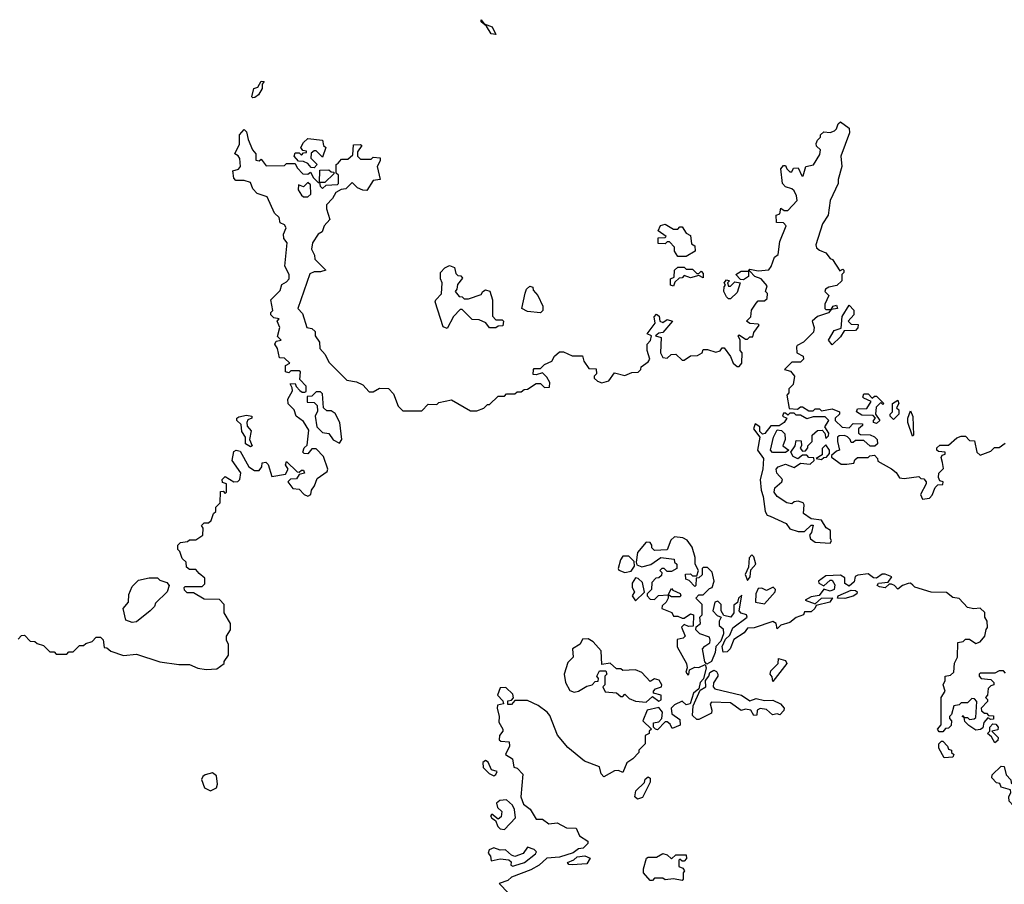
# Model space of a CAD drawing. Extents: x 1980017 to 2252640, y 74400 to 266395.
# Tile 17 of 256: x 2084313 to 2088969, y 105671 to 109760. Entities that reach past the tile are written whole.
import ezdxf

# ---------------------------------------------------------------- set-up
doc = ezdxf.new("R2010")
doc.units = 0

msp = doc.modelspace()

# ---------------------------------------------------------------- linework, layer by layer
at = {"layer": '0CON20XD'}
for points in [[(2086565, 109690), (2086543, 109693), (2086520, 109730), (2086495, 109750), (2086495, 109760), (2086510, 109740), (2086547, 109727), (2086565, 109690)], [(2085415, 109390), (2085410, 109395), (2085420, 109435), (2085438.3, 109441.7), (2085455, 109470), (2085468.3, 109468.3), (2085460, 109455), (2085460, 109435), (2085442.5, 109405), (2085425, 109392.5), (2085415, 109390)], [(2085161.7, 107141.7), (2085145, 107160), (2085115, 107160), (2085101.7, 107171.7), (2085100, 107195), (2085081.7, 107211.7), (2085070, 107245), (2085060, 107255), (2085060, 107275), (2085073, 107287), (2085107, 107293), (2085115, 107300), (2085145, 107300), (2085178.3, 107321.7), (2085180, 107355), (2085171.7, 107368.3), (2085185, 107380), (2085205, 107380), (2085218.3, 107391.7), (2085230, 107425), (2085240, 107435), (2085240, 107455), (2085260, 107475), (2085261.7, 107528.3), (2085275, 107530), (2085285, 107520), (2085290, 107525), (2085290, 107565), (2085271.7, 107571.7), (2085270, 107585), (2085285, 107600), (2085325, 107573.8), (2085345, 107576), (2085354.4, 107585.6), (2085357.8, 107617.8), (2085317.5, 107675), (2085325, 107717.5), (2085336.4, 107723.6), (2085355, 107720), (2085396.7, 107645), (2085422.5, 107627.5), (2085445, 107627.5), (2085457.5, 107645), (2085460, 107665), (2085477, 107667), (2085487, 107657), (2085505, 107600), (2085569.3, 107610.7), (2085582.5, 107635), (2085570, 107655), (2085575, 107670), (2085625, 107622.5), (2085635, 107620), (2085645, 107630), (2085655, 107630), (2085660, 107615), (2085635, 107610), (2085621.7, 107588.3), (2085593, 107587), (2085580, 107575), (2085605, 107542.5), (2085635, 107540), (2085657.5, 107515), (2085675, 107507.5), (2085690, 107515), (2085693.3, 107535), (2085707.5, 107555), (2085720, 107590), (2085767, 107623), (2085770, 107635), (2085750, 107695), (2085715, 107730), (2085695, 107730), (2085675, 107707.5), (2085658.3, 107708.3), (2085652.5, 107715), (2085657.5, 107735), (2085671.7, 107748.3), (2085679.3, 107819.3), (2085655, 107860), (2085620, 107885), (2085610, 107915), (2085583, 107943), (2085580, 107965), (2085602.5, 108005), (2085601.7, 108018.3), (2085591.7, 108038.3), (2085615, 108040), (2085620, 108025), (2085637, 108007), (2085648.3, 107998.3), (2085661.7, 107998.3), (2085667.5, 108002.5), (2085667, 108027), (2085638.3, 108058.3), (2085640, 108095), (2085635, 108100), (2085595, 108100), (2085585, 108090), (2085570, 108095), (2085570, 108125), (2085590, 108135), (2085565, 108160), (2085541.7, 108161.7), (2085532.5, 108205), (2085520, 108225), (2085525, 108240), (2085550, 108245), (2085532.5, 108262.5), (2085542.5, 108305), (2085530, 108335), (2085540, 108345), (2085515, 108350), (2085500, 108365), (2085500, 108375), (2085510, 108385), (2085500, 108435), (2085545, 108480), (2085551.7, 108508.3), (2085575, 108520), (2085587.5, 108535), (2085587.5, 108555), (2085566.7, 108595), (2085577.5, 108705), (2085562.5, 108725), (2085560, 108745), (2085572.5, 108775), (2085565, 108790), (2085545, 108800), (2085540, 108825), (2085517.5, 108845), (2085483, 108923), (2085435, 108937.5), (2085415, 108960), (2085405, 108990), (2085375, 109000), (2085335, 109000), (2085325, 109010), (2085320, 109045), (2085347, 109053), (2085357.5, 109065), (2085353.6, 109103.6), (2085346.4, 109116.4), (2085330, 109125), (2085351.7, 109171.7), (2085352.5, 109215), (2085375, 109240), (2085385, 109230), (2085393, 109193), (2085413.8, 109143.8), (2085430, 109125), (2085430, 109095), (2085445, 109092.5), (2085455, 109100), (2085478.3, 109068.3), (2085565, 109070), (2085575, 109080), (2085615, 109080), (2085625, 109060), (2085651.7, 109031.7), (2085675, 109030), (2085688.3, 109038.3), (2085701.7, 109011.7), (2085725, 108990), (2085730, 108990), (2085731.7, 109048.3), (2085775, 109050), (2085785, 109040), (2085798.3, 109038.3), (2085798.3, 109031.7), (2085755, 108990), (2085730, 108990), (2085733, 108973), (2085745, 108962.5), (2085762.5, 108977.5), (2085815, 108980), (2085820, 108985), (2085820, 109025), (2085810, 109035), (2085810, 109075), (2085818.3, 109081.7), (2085835, 109100), (2085865, 109100), (2085888.3, 109121.7), (2085891.7, 109168.3), (2085925, 109170), (2085930, 109165), (2085910, 109135), (2085910, 109115), (2085925, 109100), (2085975, 109100), (2085985, 109110), (2086017, 109107), (2086017, 109093), (2086002.5, 109065), (2086017.5, 109005), (2085985, 109000), (2085955, 108952.5), (2085935, 108953.3), (2085910, 108965), (2085885, 108990), (2085855, 108960), (2085832.5, 108957.5), (2085807, 108943), (2085792.5, 108915), (2085763.3, 108885), (2085763.3, 108865), (2085780, 108815), (2085752.5, 108785), (2085743, 108757), (2085723.6, 108746.4), (2085697.5, 108705), (2085693.3, 108675), (2085707, 108647), (2085708.3, 108628.3), (2085760, 108575), (2085735, 108567.5), (2085705, 108567.5), (2085685, 108557.5), (2085627.5, 108395), (2085650.7, 108370.7), (2085670, 108305), (2085695, 108300), (2085710, 108285), (2085710, 108265), (2085730, 108235), (2085732.5, 108205), (2085757, 108177), (2085775, 108140), (2085860, 108055), (2085905, 108047.5), (2085935, 108032.5), (2085965, 108000), (2085985, 108000), (2086015, 108017.5), (2086056.1, 108016.1), (2086080.7, 107990.7), (2086103, 107933), (2086125, 107910), (2086215, 107910), (2086245, 107942.5), (2086285, 107940), (2086295, 107950), (2086355, 107962.5), (2086445, 107910), (2086475, 107910), (2086507, 107923), (2086525, 107940), (2086535, 107940), (2086575, 107980), (2086605, 107980), (2086615, 107990), (2086655, 107990), (2086665, 108000), (2086685, 108000), (2086698.3, 108011.7), (2086715, 108012.5), (2086755, 108040), (2086775, 108040), (2086795, 108020), (2086818.3, 108021.7), (2086820, 108045), (2086805, 108070), (2086785, 108090), (2086755, 108080), (2086741.7, 108081.7), (2086742.5, 108105), (2086745, 108110), (2086775, 108110), (2086795, 108130), (2086830, 108145), (2086841.7, 108168.3), (2086865, 108190), (2086885, 108190), (2086925, 108170), (2086975, 108170), (2086980, 108145), (2087005, 108110), (2087038.3, 108108.3), (2087040, 108085), (2087030, 108075), (2087030, 108065), (2087045, 108050), (2087065, 108042.5), (2087098.3, 108051.7), (2087125, 108090), (2087175, 108077.5), (2087208.3, 108091.7), (2087237, 108093), (2087250, 108105), (2087251.7, 108118.3), (2087285, 108142.5), (2087292.5, 108155), (2087280, 108195), (2087280, 108225), (2087296.7, 108243.3), (2087300, 108265), (2087280, 108275), (2087317.5, 108325), (2087313.3, 108355), (2087325, 108366.7), (2087337.5, 108357.5), (2087340, 108335), (2087355, 108327.5), (2087375, 108342.5), (2087400, 108335), (2087355, 108280), (2087335, 108277.5), (2087320, 108265), (2087347, 108257), (2087343.3, 108185), (2087355, 108162.5), (2087375, 108160), (2087393, 108177), (2087415, 108177.5), (2087445, 108150), (2087455, 108150), (2087485, 108170), (2087518.3, 108171.7), (2087540, 108185), (2087545, 108200), (2087565, 108200), (2087605, 108187.5), (2087626.1, 108193.9), (2087635, 108207.5), (2087645, 108207.5), (2087675, 108167.5), (2087686.7, 108135), (2087705, 108120), (2087715, 108120), (2087727.5, 108135), (2087730, 108185), (2087720, 108195), (2087720, 108245), (2087710, 108265), (2087715, 108270), (2087745, 108250), (2087755, 108250), (2087765, 108260), (2087780, 108260), (2087785, 108280), (2087810, 108315), (2087805, 108320), (2087765, 108323.3), (2087750, 108335), (2087770, 108355), (2087773.6, 108386.4), (2087795, 108420), (2087805, 108430), (2087835, 108430), (2087848.3, 108441.7), (2087850, 108465), (2087840, 108475), (2087848.3, 108501.7), (2087820, 108535), (2087790, 108545), (2087765, 108570), (2087760, 108570), (2087760, 108545), (2087735, 108530), (2087721.7, 108531.7), (2087700, 108555), (2087725, 108570), (2087760, 108570), (2087765, 108580), (2087805, 108572.5), (2087855, 108577.5), (2087867, 108593), (2087883, 108637), (2087900, 108650), (2087908.3, 108711.7), (2087937.5, 108785), (2087925, 108800), (2087891.7, 108801.7), (2087890, 108835), (2087908.3, 108841.7), (2087911.7, 108868.3), (2087928.3, 108858.3), (2087945, 108857.5), (2087990, 108905), (2087987, 108927), (2087975, 108950), (2087965, 108960), (2087935, 108970), (2087920, 108985), (2087912.5, 109055), (2087925, 109070), (2087935, 109070), (2087940, 109055), (2087955, 109040), (2087965, 109040), (2087971.7, 109058.3), (2087995, 109060), (2088011.7, 109021.7), (2088018.3, 109021.7), (2088030, 109065), (2088066.4, 109073.6), (2088097, 109123), (2088100, 109145), (2088081.7, 109161.7), (2088080, 109175), (2088085, 109190), (2088100, 109205), (2088100, 109215), (2088115, 109230), (2088145, 109226.7), (2088166.1, 109233.9), (2088176.1, 109243.9), (2088183, 109267), (2088195, 109277.5), (2088235, 109247.5), (2088237.5, 109225), (2088196.7, 109115), (2088200, 109065), (2088183.3, 109005), (2088183.3, 108985), (2088146, 108905), (2088136.2, 108835), (2088110, 108795), (2088077.5, 108695), (2088081.7, 108681.7), (2088095, 108670), (2088125, 108657.5), (2088145, 108630), (2088156.4, 108626.4), (2088191.7, 108571.7), (2088205, 108580), (2088210, 108575), (2088210, 108565), (2088200, 108555), (2088200, 108525), (2088176.7, 108503.3), (2088140, 108495)], [(2085705, 109060), (2085691.7, 109061.7), (2085675, 109080), (2085655, 109090), (2085631.7, 109091.7), (2085610, 109115), (2085615, 109130), (2085635, 109130), (2085645, 109120), (2085655, 109130), (2085668.3, 109131.7), (2085668.3, 109138.3), (2085651.7, 109141.7), (2085642.5, 109155), (2085655, 109180), (2085675, 109197.5), (2085745, 109190), (2085750, 109165), (2085760, 109155), (2085745, 109110), (2085715, 109140), (2085705, 109140), (2085691.7, 109128.3), (2085690, 109105), (2085720, 109075), (2085705, 109060)], [(2085675, 108922.5), (2085690, 108935), (2085688.3, 108978.3), (2085675, 108990), (2085655, 108970), (2085631.7, 108978.3), (2085630, 108955), (2085645, 108930), (2085655, 108922.5), (2085675, 108922.5)], [(2087465, 108640), (2087425, 108640), (2087410, 108665), (2087410, 108685), (2087385, 108710), (2087375, 108710), (2087365, 108700), (2087331.7, 108701.7), (2087331.7, 108728.3), (2087365, 108730), (2087370, 108735), (2087331.7, 108761.7), (2087343.6, 108786.4), (2087365, 108792.5), (2087405, 108770), (2087425, 108770), (2087435, 108780), (2087445, 108780), (2087465, 108750), (2087485, 108740), (2087490, 108700), (2087505, 108690), (2087507.5, 108665), (2087465, 108640)], [(2086335, 108300), (2086315, 108307.5), (2086277.5, 108425), (2086280, 108435), (2086307, 108463), (2086310, 108515), (2086302.5, 108535), (2086302.5, 108565), (2086323.6, 108586.4), (2086345, 108597.5), (2086368.3, 108588.3), (2086375, 108560), (2086385, 108550), (2086398.3, 108548.3), (2086407, 108537), (2086383, 108507), (2086380, 108485), (2086372.5, 108475), (2086391.7, 108451.7), (2086405, 108450), (2086415, 108440), (2086435, 108440), (2086495, 108460), (2086502.5, 108475), (2086515, 108482.5), (2086535.9, 108475.9), (2086548.8, 108435), (2086548.3, 108358.3), (2086565, 108340), (2086595, 108340), (2086600, 108335), (2086598.3, 108311.7), (2086575, 108310), (2086565, 108302.5), (2086535, 108302.5), (2086517, 108327), (2086485, 108340), (2086453, 108343), (2086405, 108390), (2086395, 108390), (2086363.9, 108356.1), (2086335, 108300)], [(2087405, 108500), (2087390, 108505), (2087390, 108535), (2087408.3, 108541.7), (2087410, 108575), (2087425, 108590), (2087455, 108590), (2087465, 108580), (2087495, 108580), (2087515, 108560), (2087525, 108560), (2087535, 108570), (2087545, 108560), (2087545, 108540), (2087525, 108550), (2087485, 108540), (2087455, 108550), (2087445, 108540), (2087431.7, 108538.3), (2087411.7, 108518.3), (2087405, 108500)], [(2086775, 108373.8), (2086715, 108380), (2086687.5, 108395), (2086703, 108467), (2086710, 108485), (2086725, 108500), (2086740, 108495), (2086741.7, 108481.7), (2086762.5, 108455), (2086787.5, 108405), (2086787.5, 108385), (2086775, 108373.8)], [(2087675, 108440), (2087665, 108440), (2087655, 108450), (2087643.3, 108475), (2087643.6, 108496.4), (2087650, 108505), (2087643.6, 108516.4), (2087655, 108530), (2087670, 108525), (2087660, 108515), (2087665, 108500), (2087675, 108500), (2087695, 108520), (2087720, 108515), (2087705, 108470), (2087675, 108440)], [(2088140, 108495), (2088123.6, 108486.4), (2088120, 108475), (2088140, 108455), (2088120, 108415), (2088120, 108395), (2088125, 108390), (2088150, 108390), (2088160, 108405), (2088175, 108410), (2088180, 108395), (2088150, 108390), (2088137, 108373), (2088085, 108356.7), (2088060, 108335), (2088070, 108305), (2088067, 108283), (2088020, 108235), (2087990, 108220), (2087987, 108213), (2087987.5, 108185), (2088018.3, 108168.3), (2088020, 108155), (2088005, 108140), (2087965, 108140), (2087930, 108105), (2087958.3, 108098.3), (2087977.5, 108075), (2087970, 108035), (2087950, 108015), (2087950, 107995), (2087940, 107985), (2087951.7, 107921.7), (2087991.7, 107918.3), (2088005, 107930), (2088015, 107930), (2088045, 107910), (2088065, 107910), (2088075, 107920), (2088095, 107920), (2088105, 107910), (2088155, 107920), (2088190, 107905), (2088190, 107895), (2088170, 107875), (2088170, 107865), (2088203, 107833), (2088235, 107830), (2088255, 107850), (2088298.3, 107848.3), (2088298.3, 107841.7), (2088280, 107825), (2088280, 107805), (2088288.3, 107798.3), (2088335, 107797.5), (2088355, 107787.5), (2088367.5, 107775), (2088370, 107755), (2088357, 107743), (2088335, 107742.5), (2088305, 107770), (2088265, 107770), (2088255, 107760), (2088245, 107760), (2088240, 107775), (2088227, 107787), (2088213, 107793), (2088188.3, 107791.7), (2088180, 107785), (2088180, 107765), (2088190, 107725), (2088175, 107720), (2088151.7, 107698.3), (2088151.7, 107691.7), (2088198.3, 107658.3), (2088225, 107657.5), (2088257, 107663), (2088261.7, 107678.3), (2088275, 107690), (2088325, 107690), (2088333, 107697), (2088355, 107700), (2088370, 107685), (2088371.7, 107671.7), (2088436.4, 107636.4), (2088458.3, 107618.3), (2088473, 107593), (2088495, 107590), (2088565, 107600), (2088575, 107590), (2088588.3, 107588.3), (2088600, 107575), (2088600, 107565), (2088572.5, 107515), (2088583, 107493), (2088615, 107497.5), (2088628.3, 107511.7), (2088641.7, 107548.3), (2088655, 107560), (2088678.3, 107561.7), (2088680, 107575), (2088665, 107580), (2088657.5, 107595), (2088660, 107615), (2088681.7, 107638.3), (2088676.2, 107666.2), (2088670.7, 107689.3), (2088675, 107700), (2088690, 107705), (2088690, 107715), (2088658.3, 107718.3), (2088650, 107725), (2088650, 107735), (2088665, 107747.5), (2088705, 107747.5), (2088745, 107782.5), (2088765, 107790), (2088785, 107790), (2088805, 107770), (2088828.3, 107768.3), (2088840, 107715), (2088855, 107700), (2088905, 107720), (2088922.5, 107737.5), (2088945, 107737.5), (2088973.3, 107756.7)], [(2088155, 108222.5), (2088137.5, 108245), (2088165, 108290), (2088198.3, 108301.7), (2088203, 108357), (2088235, 108410), (2088257, 108387), (2088257.5, 108365), (2088230, 108335), (2088245, 108320), (2088278.3, 108318.3), (2088277, 108303), (2088265, 108290), (2088211.7, 108288.3), (2088195, 108260), (2088155, 108222.5)], [(2085825, 107757.5), (2085836.7, 107775), (2085826, 107855), (2085805, 107897.5), (2085785, 107910), (2085765, 107910), (2085750, 107925), (2085745, 107990), (2085735, 108000), (2085715, 108000), (2085695, 107980), (2085671.7, 107978.3), (2085671.7, 107951.7), (2085705, 107950), (2085720, 107935), (2085721.7, 107908.3), (2085710, 107885), (2085717.5, 107835), (2085745, 107807.5), (2085775, 107802.5), (2085795, 107772.5), (2085825, 107757.5)], [(2088365, 107850), (2088350, 107855), (2088350, 107865), (2088360, 107875), (2088348.3, 107888.3), (2088295, 107890), (2088270, 107905), (2088275, 107920), (2088318.3, 107921.7), (2088340, 107955), (2088305, 107970), (2088300, 107975), (2088305, 107990), (2088325, 107990), (2088345, 107970), (2088355, 107980), (2088365, 107980), (2088400, 107945), (2088395, 107940), (2088385, 107950), (2088363, 107927), (2088360, 107895), (2088380, 107865), (2088365, 107850)], [(2088445, 107870), (2088430, 107885), (2088430, 107895), (2088440, 107905), (2088440, 107945), (2088465, 107960), (2088470, 107945), (2088460, 107925), (2088470, 107915), (2088470, 107895), (2088445, 107870)], [(2088145, 107283.8), (2088152.5, 107295), (2088146.4, 107306.4), (2088147.5, 107345), (2088127, 107357), (2088105, 107392.5), (2088055, 107400), (2088020, 107425), (2088022.5, 107465), (2088017.5, 107475), (2087995, 107482.5), (2087975, 107480), (2087965, 107470), (2087940, 107475), (2087895.7, 107505.7), (2087880.8, 107525), (2087884.3, 107545.7), (2087917.5, 107575), (2087920, 107585), (2087893.3, 107615), (2087890, 107635), (2087900, 107645), (2087935, 107657.5), (2087975, 107642.5), (2088005, 107662.5), (2088051.7, 107658.3), (2088070, 107675), (2088068.3, 107688.3), (2088045, 107690), (2088035, 107700), (2088015, 107700), (2087993, 107683), (2087970, 107695), (2087960, 107715), (2087980, 107745), (2087985, 107770), (2088008.3, 107768.3), (2088010, 107745), (2088003, 107733), (2088015, 107720), (2088028.3, 107721.7), (2088040, 107735), (2088040, 107745), (2088060, 107765), (2088060, 107795), (2088085, 107817.5), (2088108.3, 107818.3), (2088120, 107805), (2088125, 107780), (2088138.3, 107791.7), (2088140, 107805), (2088120, 107835), (2088140, 107865), (2088121.7, 107881.7), (2088065, 107882.5), (2088035, 107872.5), (2088005, 107890), (2087985, 107890), (2087975, 107900), (2087955, 107900), (2087945, 107890), (2087935, 107900), (2087925, 107900), (2087920, 107885), (2087940, 107875), (2087927.5, 107855), (2087905, 107840), (2087865, 107840), (2087836.4, 107803.6), (2087825, 107800), (2087813, 107813), (2087812.5, 107835), (2087791.7, 107848.3), (2087783.3, 107825), (2087812.5, 107785), (2087802, 107725), (2087830.8, 107685), (2087827.1, 107635), (2087814, 107585), (2087818.8, 107535), (2087828.8, 107505), (2087837.5, 107435), (2087847, 107417), (2087862.3, 107412.3), (2087937, 107377), (2087955, 107352.5), (2087995, 107340), (2088025, 107340), (2088055, 107370), (2088065, 107370), (2088057.5, 107335), (2088048.3, 107321.7), (2088052.5, 107305), (2088075, 107290), (2088145, 107283.8)], [(2088535, 107790), (2088512.5, 107855), (2088512.5, 107875), (2088525, 107910), (2088537, 107883), (2088540, 107795), (2088535, 107790)], [(2085405, 107740), (2085380, 107755), (2085380, 107785), (2085363, 107813), (2085360, 107845), (2085340, 107865), (2085340, 107875), (2085348.3, 107881.7), (2085385, 107890), (2085410, 107885), (2085410, 107875), (2085391.7, 107868.3), (2085387.5, 107855), (2085388.3, 107838.3), (2085407.5, 107815), (2085400, 107775), (2085412.5, 107745), (2085405, 107740)], [(2087935, 107712.5), (2087873.3, 107713.3), (2087863.6, 107723.6), (2087877.5, 107785), (2087895, 107820), (2087915, 107817.5), (2087931.7, 107801.7), (2087932.5, 107775), (2087922.5, 107745), (2087950, 107725), (2087935, 107712.5)], [(2088105, 107680), (2088115, 107690), (2088128.3, 107691.7), (2088141.7, 107708.3), (2088142.5, 107725), (2088125, 107750), (2088108.3, 107731.7), (2088108.3, 107701.7), (2088080, 107685), (2088105, 107680)], [(2088536.6, 107086.6), (2088525, 107096), (2088515, 107094), (2088487.5, 107085), (2088465, 107067.5), (2088450, 107085), (2088435, 107090), (2088425, 107090), (2088406.4, 107073.6), (2088378.3, 107078.3), (2088367.5, 107085), (2088373.9, 107096.1), (2088419.3, 107100.7), (2088437.5, 107125), (2088405, 107138), (2088392.3, 107137.7), (2088365, 107118.8), (2088350.9, 107120.9), (2088325, 107140), (2088276.2, 107133.8), (2088263.8, 107126.2), (2088258.9, 107101.1), (2088235, 107081.2), (2088215, 107093.3), (2088215, 107120), (2088195, 107132.5), (2088125, 107130), (2088090, 107105), (2088092.5, 107095), (2088115, 107082.5), (2088145, 107110), (2088155, 107110), (2088167.1, 107087.1), (2088164, 107065), (2088145, 107056.9), (2088115, 107067.5), (2088093.2, 107036.8), (2088055, 107030), (2088027.5, 107015), (2088075, 106997.5), (2088105, 107024), (2088156.7, 107026.7), (2088143.3, 107005), (2088080, 106990), (2088073.3, 106975), (2088055, 106960), (2088025, 106960), (2088020, 106945), (2087985, 106932.5), (2087955, 106910), (2087913, 106897), (2087895, 106880), (2087890, 106905), (2087875, 106913.3), (2087786.4, 106883.6), (2087755, 106883.3), (2087738.9, 106861.1), (2087690.3, 106829.7), (2087672, 106785), (2087658.6, 106771.4), (2087638.8, 106768.8), (2087634.1, 106795.9), (2087650, 106830), (2087670.9, 106849.1), (2087685.4, 106884.6), (2087752.5, 106935), (2087750, 106945), (2087725, 106953.3), (2087716, 106965), (2087728.3, 107038.3), (2087712.5, 107025), (2087706.7, 107003.3), (2087689.3, 106990.7), (2087690.8, 106955), (2087675.6, 106934.4), (2087642.5, 106942.5), (2087630, 106965), (2087630, 106995), (2087615, 107010), (2087600, 107005), (2087590, 106965), (2087611.7, 106941.7), (2087630, 106935), (2087620, 106915), (2087620, 106895), (2087639.5, 106879.5), (2087641.9, 106855), (2087628.8, 106821.2), (2087604.3, 106795.7), (2087602.4, 106767.6), (2087584.2, 106725), (2087562.5, 106712.5), (2087552.7, 106722.7), (2087542.5, 106785), (2087552.1, 106797.9), (2087577.1, 106812.9), (2087578.8, 106825), (2087575, 106840), (2087530, 106855), (2087510, 106875), (2087511.7, 106888.3), (2087532.5, 106905), (2087530, 106935), (2087540, 106945), (2087540, 106995), (2087510, 107025), (2087525, 107040), (2087545, 107040), (2087575, 107070), (2087587.5, 107075), (2087597.5, 107105), (2087587, 107147), (2087565, 107170), (2087545, 107170), (2087540, 107165), (2087540, 107135), (2087525, 107120), (2087511.7, 107118.3), (2087510, 107085), (2087505, 107080), (2087478.3, 107108.3), (2087462.5, 107115), (2087461.7, 107138.3), (2087485, 107140), (2087495, 107130), (2087515, 107130), (2087522.5, 107155), (2087507.5, 107185), (2087506.4, 107216.4), (2087493.3, 107265), (2087469.3, 107299.3), (2087449.3, 107309.3), (2087410, 107315), (2087391.7, 107298.3), (2087375, 107252.5), (2087315, 107250), (2087303, 107263), (2087302.5, 107275), (2087295, 107287.5), (2087275, 107290), (2087235, 107240), (2087227.5, 107195), (2087231.7, 107181.7), (2087255, 107172.5), (2087297, 107183), (2087345, 107217.5), (2087408.3, 107208.3), (2087410, 107195), (2087420, 107185), (2087420, 107165), (2087395, 107150), (2087375, 107150), (2087360, 107165), (2087350, 107165), (2087340, 107155), (2087350, 107145), (2087348.3, 107131.7), (2087335, 107120), (2087321.7, 107118.3), (2087301.7, 107098.3), (2087300, 107065), (2087280, 107045), (2087280, 107035), (2087295, 107020), (2087315, 107017.5), (2087333, 107037), (2087380, 107040), (2087395, 107070), (2087401.7, 107061.7), (2087436.7, 107046.7), (2087440, 107035), (2087435, 107030), (2087395, 107030), (2087380, 107040), (2087380, 107025), (2087370, 107005), (2087351.7, 106988.3), (2087350, 106975), (2087397, 106957), (2087405, 106940), (2087425, 106940), (2087445, 106930), (2087455, 106930), (2087485, 106950), (2087500, 106945), (2087498.3, 106891.7), (2087475, 106890), (2087455, 106900), (2087443, 106887), (2087460, 106845), (2087450, 106835), (2087421.7, 106828.3), (2087422.5, 106795), (2087466.7, 106715), (2087470, 106695), (2087462.5, 106675), (2087471.7, 106661.7), (2087477, 106663), (2087480, 106685), (2087505, 106697.5), (2087525, 106696.2), (2087555, 106710), (2087559.2, 106695), (2087546.4, 106643.6), (2087531.4, 106625), (2087524.1, 106595.9), (2087500, 106575), (2087483.3, 106525), (2087465, 106519.2), (2087445, 106537.5), (2087409.3, 106520.7), (2087393.3, 106505), (2087397, 106477), (2087435, 106450), (2087435.6, 106424.4), (2087398.3, 106408.3), (2087388.3, 106428.3), (2087375, 106440), (2087365, 106440), (2087328.3, 106401.7), (2087320, 106405), (2087310, 106415), (2087310, 106435), (2087335, 106440), (2087350, 106455), (2087352.5, 106485), (2087335, 106507.5), (2087280, 106495), (2087260, 106445), (2087300, 106405), (2087290, 106395), (2087290, 106385), (2087270, 106375), (2087270, 106335), (2087240, 106305), (2087240, 106295), (2087212.5, 106265), (2087183.6, 106246.4), (2087165, 106200), (2087145, 106210), (2087125, 106207.5), (2087075, 106180), (2087063.3, 106193.3), (2087055, 106226.7), (2086983.9, 106253.9), (2086905, 106317.5), (2086856.4, 106376.4), (2086819.5, 106469.5), (2086807.5, 106485), (2086765, 106517.5), (2086715, 106541.2), (2086655, 106540), (2086638.3, 106521.7), (2086621.7, 106521.7), (2086621.7, 106538.3), (2086638.3, 106541.7), (2086647.5, 106552.5), (2086645, 106570), (2086611.7, 106601.7), (2086585, 106600), (2086572.5, 106565), (2086598.3, 106538.3), (2086600, 106525), (2086571.7, 106518.3), (2086570, 106505), (2086580, 106465), (2086578.3, 106438.3), (2086597.5, 106405), (2086597.5, 106395), (2086582.5, 106375), (2086580, 106355), (2086588.3, 106348.3), (2086627.5, 106345), (2086628.8, 106325), (2086610, 106285), (2086642.5, 106265), (2086650, 106225), (2086665, 106220), (2086691.7, 106191.7), (2086682.5, 106085), (2086695, 106050), (2086726.4, 106026.4), (2086755, 105980), (2086785, 105980), (2086815, 105957.5), (2086855, 105962.5), (2086898.3, 105938.3), (2086945, 105937.5), (2086960.7, 105900.7), (2087000, 105875), (2087000, 105865), (2086977.5, 105842.5), (2086955, 105838.8), (2086930, 105820), (2086865, 105799.2), (2086805.8, 105794.2), (2086768.9, 105761.1), (2086730.6, 105739.4), (2086638.8, 105705), (2086621.1, 105688.9), (2086580, 105675), (2086625, 105630)], [(2087175, 107146.2), (2087205, 107152.5), (2087220, 107175), (2087218.3, 107198.3), (2087193.6, 107223.6), (2087165, 107223.3), (2087154.2, 107205.8), (2087143.3, 107165), (2087146.4, 107156.4), (2087175, 107146.2)], [(2087755, 107107.5), (2087768, 107125), (2087771.2, 107158.8), (2087793.3, 107185), (2087785, 107220), (2087775, 107230), (2087762.5, 107215), (2087759.2, 107170.8), (2087743.3, 107136.7), (2087755, 107107.5)], [(2084305, 106830), (2084321.7, 106848.3), (2084335, 106850), (2084361.7, 106821.7), (2084385, 106820), (2084395, 106810), (2084425, 106800), (2084455, 106770), (2084475, 106770), (2084485, 106760), (2084535, 106760), (2084545, 106770), (2084565, 106770), (2084595, 106800), (2084615, 106800), (2084625, 106810), (2084655, 106820), (2084675, 106840), (2084695, 106840), (2084707, 106827), (2084711.7, 106791.7), (2084725, 106790), (2084743, 106773), (2084803, 106753), (2084865, 106760), (2084975, 106723.3), (2085065, 106710), (2085115, 106710), (2085155, 106693.3), (2085195, 106687.5), (2085245, 106690), (2085280, 106715), (2085280, 106725), (2085300, 106755), (2085300, 106805), (2085290, 106825), (2085290, 106845), (2085310, 106875), (2085310, 106905), (2085280, 106955), (2085280, 106995), (2085258.3, 107018.3), (2085185, 107020), (2085135, 107050), (2085105, 107050), (2085091.7, 107061.7), (2085090, 107075), (2085095, 107080), (2085175, 107080), (2085188.3, 107091.7), (2085188.3, 107118.3), (2085161.7, 107141.7)], [(2084845, 106910), (2084815, 106920), (2084802.5, 106975), (2084827.5, 107005), (2084828.3, 107041.7), (2084845, 107080), (2084875, 107110), (2084925, 107120), (2084965, 107120), (2084975, 107110), (2085008.3, 107098.3), (2085020, 107085), (2085010, 107055), (2084955, 107000), (2084950, 106985), (2084930, 106965), (2084865, 106912.5), (2084845, 106910)], [(2087225, 107012.5), (2087267.5, 107052.5), (2087258.3, 107098.3), (2087237, 107117), (2087225, 107120), (2087210, 107095), (2087210, 107075), (2087220, 107055), (2087210, 107035), (2087225, 107012.5)], [(2087835, 106997.5), (2087885.9, 107054.1), (2087886.7, 107065), (2087875.9, 107075.9), (2087845, 107060), (2087821.7, 107071.7), (2087805, 107070), (2087793.3, 107045), (2087792.5, 107005), (2087835, 106997.5)], [(2088215, 107023.3), (2088180, 107025), (2088184.1, 107035.9), (2088245, 107062), (2088265, 107061.2), (2088273.3, 107055), (2088272.5, 107045), (2088255, 107033.3), (2088215, 107023.3)], [(2088975, 106670), (2088965, 106680), (2088945, 106680), (2088925, 106670), (2088855, 106670), (2088850, 106665), (2088850, 106655), (2088860, 106645), (2088905, 106640), (2088920, 106625), (2088920, 106615), (2088905, 106610), (2088893, 106597), (2088890, 106565), (2088880, 106555), (2088890, 106545), (2088890, 106535), (2088860, 106505), (2088861.7, 106491.7), (2088875, 106480), (2088885, 106480), (2088895, 106470), (2088918.3, 106468.3), (2088918.3, 106451.7), (2088905, 106450), (2088891.7, 106458.3), (2088873, 106437), (2088868.3, 106411.7), (2088857, 106403), (2088835, 106400), (2088801.7, 106421.7), (2088781.7, 106441.7), (2088780, 106460), (2088770, 106465), (2088775, 106470), (2088780, 106460), (2088795, 106460), (2088805, 106450), (2088827, 106453), (2088835, 106460), (2088840, 106535), (2088828.3, 106548.3), (2088815, 106550), (2088795, 106530), (2088765, 106530), (2088755, 106520), (2088730, 106515), (2088720, 106475), (2088710, 106465), (2088710, 106455), (2088720, 106445), (2088718.3, 106421.7), (2088705, 106410), (2088691.7, 106408.3), (2088678.3, 106391.7), (2088661.7, 106391.7), (2088652.5, 106405), (2088670, 106425), (2088670, 106555), (2088690, 106585), (2088680, 106615), (2088690, 106635), (2088690, 106655), (2088715, 106660), (2088730, 106675), (2088733, 106717), (2088747.5, 106745), (2088750, 106815), (2088775, 106820), (2088785, 106830), (2088805, 106830), (2088835, 106810), (2088855, 106817.5), (2088877.5, 106845), (2088883, 106877), (2088890, 106885), (2088887.5, 106915), (2088877.5, 106935), (2088877, 106957), (2088855, 106977.5), (2088825, 106973.3), (2088795, 106980), (2088755, 107022.5), (2088725, 107028), (2088695, 107051.2), (2088623.1, 107053.1), (2088545.7, 107075.7), (2088536.6, 107086.6)], [(2087275, 106532.5), (2087305, 106560), (2087335, 106537.5), (2087346.7, 106543.3), (2087346.4, 106566.4), (2087310, 106575), (2087310, 106585), (2087320, 106595), (2087347.5, 106605), (2087350, 106615), (2087337.3, 106637.3), (2087315, 106642.5), (2087295, 106630), (2087255, 106673.3), (2087225, 106686.2), (2087165, 106682.5), (2087155, 106690), (2087135, 106690), (2087105, 106717.5), (2087065, 106710), (2087062.5, 106775), (2087025, 106817.5), (2087001.7, 106831.7), (2086975, 106830), (2086963, 106807), (2086927.5, 106785), (2086930, 106745), (2086905, 106720), (2086887.5, 106665), (2086893.3, 106625), (2086915, 106587.5), (2086935, 106580), (2086956.1, 106583.9), (2086995, 106607.5), (2087020, 106615), (2087035, 106630), (2087048.3, 106631.7), (2087050, 106645), (2087042.5, 106655), (2087055, 106680), (2087085, 106680), (2087090, 106665), (2087080, 106655), (2087080, 106615), (2087070, 106605), (2087081.7, 106581.7), (2087135, 106577.5), (2087155, 106560), (2087165, 106560), (2087175, 106570), (2087195, 106550), (2087225, 106537.5), (2087275, 106532.5)], [(2087875, 106630), (2087871.7, 106651.7), (2087862.5, 106665), (2087865, 106680), (2087900, 106715), (2087901.7, 106738.3), (2087935, 106730), (2087940, 106715), (2087875, 106630)], [(2087525, 106450), (2087515, 106450), (2087495, 106470), (2087498, 106515), (2087531.2, 106588.8), (2087557.5, 106605), (2087556.2, 106635), (2087572.5, 106655), (2087577.1, 106672.9), (2087595, 106684), (2087608, 106678), (2087614, 106665), (2087613.8, 106655), (2087593.8, 106623.8), (2087592.5, 106605), (2087600, 106595), (2087726.4, 106566.4), (2087765, 106538.8), (2087795, 106550), (2087835, 106540), (2087875, 106542.5), (2087910, 106525), (2087927.5, 106505), (2087927, 106493), (2087907.5, 106472.5), (2087895, 106477.5), (2087873, 106473), (2087845, 106497.5), (2087815, 106502.5), (2087800, 106495), (2087798.3, 106471.7), (2087785, 106470), (2087770, 106495), (2087745, 106500), (2087725, 106492.5), (2087675, 106530), (2087585, 106532.5), (2087577.5, 106525), (2087586.7, 106495), (2087585, 106480), (2087525, 106450)], [(2088925, 106340), (2088908.3, 106368.3), (2088890, 106385), (2088900, 106395), (2088900, 106415), (2088915, 106430), (2088928.3, 106428.3), (2088940, 106415), (2088938.3, 106401.7), (2088910, 106395), (2088940, 106365), (2088938.3, 106351.7), (2088925, 106340)], [(2088685, 106270), (2088660, 106315), (2088660, 106335), (2088671.7, 106348.3), (2088678.3, 106348.3), (2088700, 106325), (2088705, 106310), (2088720, 106305), (2088720, 106295), (2088730, 106285), (2088725, 106272.5), (2088685, 106270)], [(2086555, 106183.8), (2086565, 106190), (2086570, 106205), (2086543.3, 106213.3), (2086528.3, 106248.3), (2086515, 106256.7), (2086503.3, 106246.7), (2086505, 106223.3), (2086533.3, 106195), (2086555, 106183.8)], [(2089035, 106042.5), (2089013, 106043), (2088992.5, 106065), (2088990, 106085), (2089000, 106105), (2088998.3, 106118.3), (2088955, 106130), (2088948.3, 106148.3), (2088931.7, 106151.7), (2088910, 106175), (2088911.7, 106188.3), (2088955, 106230), (2088968.3, 106228.3), (2088978.3, 106188.3), (2089000, 106165), (2089001.7, 106151.7), (2089037, 106127), (2089043, 106093), (2089055, 106080), (2089057.5, 106065), (2089035, 106042.5)], [(2085215, 106112.5), (2085242.7, 106127.3), (2085248.6, 106145), (2085244.2, 106184.2), (2085225, 106198), (2085190.5, 106189.5), (2085178.3, 106181.7), (2085172.9, 106167.1), (2085186.9, 106126.9), (2085215, 106112.5)], [(2087235, 106073.8), (2087222.5, 106085), (2087226.2, 106113.8), (2087267.3, 106152.7), (2087271.4, 106168.6), (2087285, 106180), (2087295, 106172.5), (2087295, 106153.8), (2087257.6, 106082.4), (2087235, 106073.8)], [(2086605, 105930), (2086657.5, 105985), (2086652.5, 106025), (2086642.5, 106045), (2086615, 106070), (2086583, 106067), (2086567.5, 106055), (2086572.5, 106035), (2086592.5, 106015), (2086589.3, 105990.7), (2086575, 105980), (2086545, 106002.5), (2086540, 105995), (2086545, 105983.3), (2086562.5, 105972.5), (2086574.1, 105944.1), (2086585, 105933.3), (2086605, 105930)], [(2086645, 105756.7), (2086655, 105760), (2086700, 105775), (2086752.5, 105815), (2086757.5, 105825), (2086746.1, 105836.1), (2086715, 105847.5), (2086693.6, 105816.4), (2086655, 105802.5), (2086638.8, 105808.8), (2086610, 105835), (2086585, 105833.3), (2086555, 105843.3), (2086532.5, 105835), (2086528.3, 105818.3), (2086540, 105805), (2086542.5, 105782.5), (2086585, 105791.2), (2086626.7, 105786.7), (2086637, 105777), (2086635, 105762.5), (2086645, 105756.7)], [(2086925, 105763.3), (2086910, 105765), (2086903.3, 105775), (2086933.8, 105786.2), (2086949.2, 105800.8), (2086985.8, 105805.8), (2087010, 105795), (2086995, 105767.5), (2086925, 105763.3)], [(2087445, 105690), (2087405, 105697.5), (2087365, 105692.5), (2087355, 105700), (2087315, 105700), (2087305, 105690), (2087295, 105690), (2087262.5, 105725), (2087262.5, 105745), (2087277.5, 105795), (2087285, 105800), (2087325, 105800), (2087355, 105817.5), (2087375, 105810), (2087395, 105792.5), (2087415, 105810), (2087465, 105810), (2087466.4, 105793.6), (2087455, 105780), (2087445, 105780), (2087435, 105790), (2087430, 105785), (2087430, 105755), (2087448.3, 105748.3), (2087457.5, 105735), (2087450, 105725), (2087450, 105695), (2087445, 105690)]]:
    msp.add_lwpolyline(points, dxfattribs=at)

doc.saveas('drawing.dxf')
